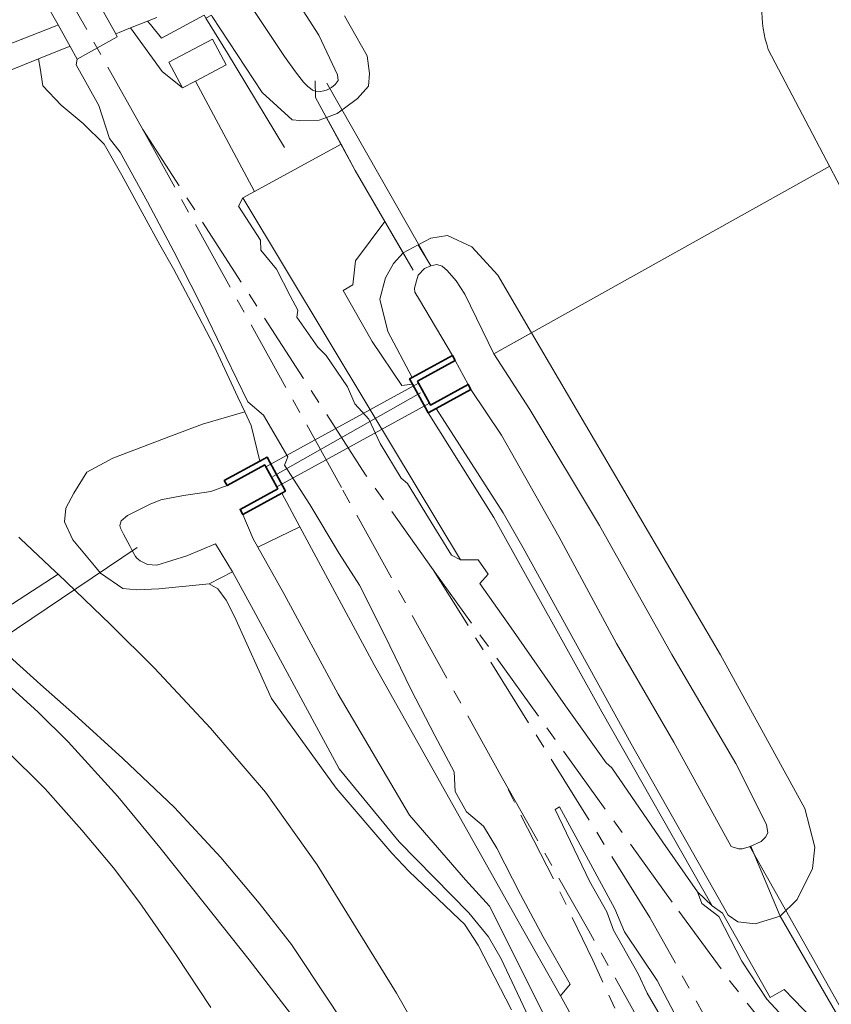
# Model space of a CAD drawing. Header units: metres. Extents: x 152610 to 160096, y 456114 to 462495.
# Tile 152 of 256: x 156635 to 156691, y 459413 to 459482. Entities that reach past the tile are written whole.
import ezdxf

# ---------------------------------------------------------------- set-up
doc = ezdxf.new("R2010")
doc.units = ezdxf.units.M
doc.header["$LTSCALE"] = 0.5
doc.linetypes.add('AM-AS-SO', pattern=[16, 10, -2, 2, -2])
for name, color, linetype, lineweight in [('B-PV-AM-AS_SPOOR_TREIN-G', 10, 'AM-AS-SO', 18), ('B-PV-GK-BESCHOEIING-G', 251, 'GK-BESCHOEIING-SO', 18), ('B-PV-GK-KADEMUUR-GV', 251, 'CONTINUOUS', 35), ('B-PV-GR-GRAS-GV', 251, 'CONTINUOUS', 13), ('B-PV-GR-GROENVOORZIENING-GV', 251, 'CONTINUOUS', 18), ('B-PV-IE-TERREINAFSCHEIDING_KUNSTMATIG_HEKWERK-G', 251, 'IE-TERREINAFSCHEIDING_KUNSTMATIG-SO', 18), ('B-PV-KW-KUNSTWERK_DUIKER-G', 251, 'CONTINUOUS', 18), ('B-PV-KW-KUNSTWERK_DUIKER-GV', 251, 'CONTINUOUS', 18), ('B-PV-OG-TERREIN_BEGROEID-GV', 251, 'CONTINUOUS', 18), ('B-PV-OG-TERREIN_OEVER-GV', 251, 'CONTINUOUS', 18), ('B-PV-OG-WATER-GV', 251, 'CONTINUOUS', 18), ('B-PV-OG-WATER_SLOOT-GV', 251, 'CONTINUOUS', 18), ('B-PV-VH-GESLOTENVERHARDING-GV', 251, 'CONTINUOUS', 18), ('B-PV-VH-GESLOTENVERHARDING_ASFALT-GV', 251, 'CONTINUOUS', 18), ('B-PV-VH-HALFVERHARDING-GV', 251, 'CONTINUOUS', 18), ('B-PV-VH-OPENVERHARDING-GV', 251, 'CONTINUOUS', 18), ('B-PV-VH-OPENVERHARDING_BETONSTRAATSTEEN-GV', 251, 'CONTINUOUS', 18), ('B-PV-VH-OPENVERHARDING_TEGEL-GV', 251, 'CONTINUOUS', 18)]:
    doc.layers.add(name, color=color, linetype=linetype, lineweight=lineweight)
doc.linetypes.add('GK-BESCHOEIING-SO', pattern='A,18,-3,[1,NLCS.SHX,S=0.6,R=0,X=0,Y=0],-3', length=24)
doc.linetypes.add('IE-TERREINAFSCHEIDING_KUNSTMATIG-SO', pattern='A,4,[82,NLCS.SHX,S=0.75,R=90,X=0,Y=0],4,-2', length=10)

msp = doc.modelspace()

# ---------------------------------------------------------------- linework, layer by layer
at = {"layer": 'B-PV-AM-AS_SPOOR_TREIN-G', "flags": 128}
for points in [[(156643.196, 459474.478), (156640.264, 459479.721), (156634.605, 459489.783), (156625.666, 459505.821), (156614.507, 459525.763), (156605.986, 459541.047), (156595.849, 459559.197), (156584.193, 459580.089), (156571.197, 459603.404), (156555.764, 459631.011), (156540.281, 459658.71), (156529.69, 459677.68), (156517.249, 459700.046), (156502.708, 459725.935), (156490.408, 459747.991), (156477.985, 459770.218), (156465.167, 459793.21), (156451.316, 459817.96), (156438.21, 459841.42), (156423.548, 459867.689), (156409.08, 459893.528), (156393.082, 459922.221), (156380.408, 459944.844), (156366.26, 459970.323), (156352.401, 459994.857), (156339.202, 460018.742), (156327.136, 460040.329), (156309.674, 460071.618), (156295.548, 460096.787), (156279.195, 460126.128), (156267.28, 460147.477), (156253.882, 460171.497), (156238.888, 460198.336), (156222.944, 460226.888), (156204.983, 460259.071), (156195.644, 460275.849), (156179.337, 460305.042), (156165.724, 460329.395), (156152.617, 460352.907)], [(156657.069, 459449.48), (156643.196, 459474.478)], [(156658.751, 459450.379), (156643.196, 459474.478)], [(156663.476, 459443.737), (156658.751, 459450.379)], [(156668.3, 459429.166), (156657.069, 459449.48)], [(156678.584, 459419.466), (156663.476, 459443.737)], [(156680.153, 459420.515), (156663.476, 459443.737)], [(156668.3, 459429.166), (156674.336, 459418.526), (156682.453, 459404.004), (156688.81, 459392.473), (156694.824, 459381.344), (156710.113, 459353.334)], [(157073.923, 458703.508), (157070.489, 458709.249), (157066.91, 458714.847), (157062.128, 458721.638), (157057.097, 458728.631), (157051.869, 458735.802), (157045.506, 458744.715), (157041.014, 458751.493), (157037.872, 458756.499), (157030.564, 458769.065), (157025.182, 458778.679), (157019.95, 458788.16), (157014.87, 458797.196), (157009.159, 458807.451), (157003.692, 458817.33), (156998.247, 458827.019), (156992.902, 458836.561), (156987.974, 458845.38), (156981.862, 458856.321), (156975.771, 458867.273), (156970.421, 458876.824), (156964.866, 458886.746), (156959.338, 458896.601), (156954.475, 458905.291), (156949.616, 458914.045), (156945.027, 458922.246), (156940.787, 458929.811), (156935.089, 458940.098), (156930.557, 458948.111), (156926.123, 458956.1), (156921.369, 458964.601), (156917.131, 458972.179), (156911.444, 458982.22), (156906.273, 458991.619), (156900.678, 459001.556), (156895.951, 459010.061), (156892.907, 459015.557), (156889.801, 459021.023), (156885.478, 459028.829), (156880.261, 459038.203), (156875.121, 459047.32), (156871.207, 459054.255), (156865.756, 459064.117), (156859.982, 459074.413), (156855.417, 459082.546), (156850.032, 459092.225), (156844.491, 459102.091), (156838.299, 459113.226), (156832.128, 459124.258), (156826.014, 459135.209), (156819.941, 459146.096), (156814.467, 459155.943), (156809.194, 459165.414), (156803.296, 459175.935), (156797.703, 459185.876), (156792.778, 459194.557), (156787.204, 459204.499), (156781.613, 459214.569), (156774.212, 459227.901), (156766.359, 459241.9), (156759.606, 459253.913), (156753.438, 459265.111), (156748.374, 459274.087), (156742.084, 459285.369), (156734.735, 459298.45), (156727.347, 459311.733), (156718.595, 459327.371), (156711.282, 459340.515), (156706.367, 459349.318), (156698.572, 459363.303), (156693.708, 459372.796), (156689.638, 459381.578), (156686.692, 459388.533), (156683.273, 459396.713), (156678.507, 459407.918), (156674.622, 459416.467), (156672.222, 459421.438), (156668.3, 459429.166)], [(156758.255, 459333.345), (156753.737, 459341.318), (156751.633, 459344.838), (156749.067, 459348.759), (156746.164, 459352.911), (156742.117, 459358.1), (156736.313, 459364.732), (156731.24, 459369.888), (156725.471, 459375.166), (156712.864, 459386.142), (156698.16, 459399.389), (156693.186, 459404.421), (156688.338, 459409.762), (156684.207, 459414.994), (156680.153, 459420.515)], [(156969.105, 458899.441), (156759.271, 459274.788), (156678.584, 459419.466)]]:
    msp.add_lwpolyline(points, dxfattribs=at)
at = {"layer": 'B-PV-GK-BESCHOEIING-G', "flags": 128}
msp.add_lwpolyline([(156888.276, 459480.51), (156878.931, 459484.611), (156862.363, 459491.874), (156861.428, 459493.841), (156860.384, 459495.48), (156859.012, 459497.364), (156858.216, 459498.211), (156857.229, 459499.138), (156856.27, 459499.765), (156855.775, 459500), (156845.894, 459504.253), (156817.992, 459515.349), (156815.555, 459516.216), (156815.377, 459516.251), (156815.07, 459516.299), (156814.761, 459516.331), (156814.45, 459516.347), (156814.139, 459516.347), (156813.828, 459516.331), (156813.518, 459516.3), (156813.211, 459516.252), (156812.906, 459516.189), (156812.605, 459516.11), (156812.309, 459516.015), (156812.018, 459515.906), (156811.732, 459515.782), (156811.454, 459515.643), (156811.183, 459515.49), (156810.92, 459515.324), (156810.666, 459515.144), (156810.422, 459514.951), (156810.188, 459514.747), (156809.964, 459514.53), (156803.199, 459500), (156799.554, 459492.178), (156796.588, 459485.687), (156782.191, 459477.527), (156781.147, 459479.439), (156761.395, 459468.476), (156762.439, 459466.618), (156755.5, 459462.744), (156742.579, 459455.298), (156740.051, 459459.861), (156726.61, 459452.496), (156729.22, 459447.743), (156720.752, 459443.044), (156715.536, 459439.229), (156714.58, 459438.542), (156714.323, 459438.398), (156714.058, 459438.267), (156713.786, 459438.151), (156713.509, 459438.05), (156713.226, 459437.964), (156712.94, 459437.894), (156712.649, 459437.839), (156712.357, 459437.8), (156712.062, 459437.777), (156711.767, 459437.769), (156711.472, 459437.778), (156711.178, 459437.803), (156710.885, 459437.843), (156710.595, 459437.899), (156710.309, 459437.971), (156710.027, 459438.058), (156709.75, 459438.161), (156709.478, 459438.278), (156709.214, 459438.41), (156708.957, 459438.556), (156708.709, 459438.715), (156708.469, 459438.888), (156708.24, 459439.073), (156708.02, 459439.271), (156707.812, 459439.48), (156707.615, 459439.7), (156707.43, 459439.93), (156707.259, 459440.17), (156707.19, 459440.275), (156700.828, 459453.357), (156695.962, 459462.755), (156686.865, 459480.077), (156686.753, 459480.435), (156686.656, 459480.797), (156686.575, 459481.163), (156686.51, 459481.533), (156686.46, 459481.904), (156686.427, 459482.278), (156686.409, 459482.652), (156686.407, 459483.027), (156686.422, 459483.402), (156686.452, 459483.776), (156686.498, 459484.148), (156686.56, 459484.518), (156686.638, 459484.885), (156686.731, 459485.248), (156686.84, 459485.607), (156686.964, 459485.961), (156687.103, 459486.309), (156687.256, 459486.651), (156687.424, 459486.986), (156687.606, 459487.314), (156687.803, 459487.634), (156688.012, 459487.945), (156688.235, 459488.246), (156688.47, 459488.538), (156688.717, 459488.82), (156688.976, 459489.091), (156689.247, 459489.35), (156689.528, 459489.598), (156689.779, 459489.802), (156698.387, 459493.543), (156709.099, 459498.357), (156712.521, 459500), (156721.39, 459503.658), (156722.47, 459504.374), (156736.56, 459515.155), (156760.691, 459532.7), (156774.561, 459542.718), (156776.281, 459543.288), (156777.707, 459543.513), (156780.077, 459543.331), (156781.502, 459542.884), (156781.527, 459542.879), (156781.831, 459542.809), (156782.134, 459542.731), (156782.434, 459542.645), (156782.732, 459542.552), (156783.028, 459542.451), (156783.321, 459542.342), (156783.611, 459542.226), (156877.333, 459505.092), (156883.582, 459502.616), (156885.438, 459501.88), (156890.814, 459500), (156898.725, 459496.942), (156900.596, 459492.624), (156904.741, 459491.125), (156918.71, 459485.788), (156926.554, 459482.88), (156930.771, 459473.924), (156931.325, 459473.718), (156978.773, 459452.395), (156980.241, 459451.759), (156976.047, 459441.998), (156955.671, 459451.168), (156928.955, 459462.602), (156917.556, 459467.691), (156912.805, 459469.766), (156898.969, 459475.632), (156893.61, 459478.136)], close=True, dxfattribs=at)
at = {"layer": 'B-PV-GK-KADEMUUR-GV', "flags": 128}
for points in [[(156662.369, 459456.902), (156664.999, 459458.344), (156664.807, 459458.695), (156662.013, 459457.164), (156661.826, 459457.061), (156662.018, 459456.71), (156662.931, 459455.044), (156663.124, 459454.693), (156663.674, 459454.995), (156666.105, 459456.328), (156665.913, 459456.678), (156663.282, 459455.236), (156663.21, 459455.368), (156662.441, 459456.77)], [(156653.167, 459449.234), (156652.975, 459449.585), (156652.062, 459451.251), (156651.869, 459451.602), (156651.369, 459451.328), (156648.888, 459449.967), (156649.08, 459449.617), (156651.711, 459451.059), (156651.783, 459450.927), (156652.552, 459449.525), (156652.624, 459449.393), (156649.994, 459447.951), (156650.186, 459447.6), (156652.902, 459449.089)]]:
    msp.add_lwpolyline(points, close=True, dxfattribs=at)
at = {"layer": 'B-PV-GR-GRAS-GV', "flags": 128}
for points in [[(156645.024, 459479.175), (156648.069, 459480.798), (156649.024, 459479.007), (156646.882, 459477.865), (156650.993, 459470.151), (156657.04, 459473.448), (156656.016, 459475.327), (156655.51, 459475.138), (156654.169, 459475.108), (156653.622, 459475.161), (156651.538, 459477.071), (156648.052, 459482.379), (156648.002, 459482.477), (156647.592, 459482.267), (156647.472, 459482.46), (156644.513, 459480.852), (156643.732, 459481.808), (156643.535, 459482.049), (156642.339, 459481.576), (156644.548, 459478.522), (156645.979, 459477.384)], [(156660.309, 459460.388), (156659.739, 459462.632), (156660.145, 459464.116), (156660.69, 459465.13), (156661.365, 459465.868), (156660.101, 459468.053), (156658.039, 459465.307), (156657.859, 459463.628), (156657.179, 459463.234), (156659.215, 459459.669), (156661.275, 459456.602), (156662.018, 459456.71), (156661.826, 459457.061), (156662.013, 459457.164)], [(156663.124, 459454.693), (156667.706, 459447.377), (156675.251, 459433.821), (156682.949, 459420.279), (156683.673, 459419.748), (156687.004, 459413.874), (156687.972, 459414.433), (156694.661, 459407.508), (156687.7, 459419.559), (156685.937, 459419.014), (156684.733, 459419.149), (156684.06, 459419.627), (156677.299, 459431.59), (156669.744, 459445.264), (156668.355, 459447.716), (156663.674, 459454.995)]]:
    msp.add_lwpolyline(points, close=True, dxfattribs=at)
at = {"layer": 'B-PV-GR-GROENVOORZIENING-GV', "flags": 128}
for points in [[(156651.369, 459451.328), (156651.869, 459451.602), (156652.062, 459451.251), (156652.975, 459449.585), (156653.167, 459449.234), (156652.902, 459449.089), (156654.169, 459446.732), (156659.349, 459437.094), (156669.404, 459419.188), (156672.359, 459413.975), (156673.023, 459414.789), (156671.141, 459418.113), (156669.554, 459421.066), (156667.917, 459424.304), (156666.983, 459425.842), (156665.786, 459426.845), (156664.994, 459428.243), (156664.924, 459429.616), (156663.577, 459432.174), (156661.937, 459435.354), (156660.075, 459439.195), (156658.33, 459442.665), (156656.915, 459444.881), (156654.847, 459448.302), (156653.101, 459451.05), (156653.316, 459451.631), (156651.613, 459454.539), (156650.529, 459455.463), (156648.994, 459458.642), (156647.145, 459462.451), (156645.357, 459465.952), (156643.521, 459469.428), (156641.612, 459472.894), (156640.864, 459473.845), (156640.127, 459476.163), (156638.536, 459479.008), (156638.616, 459479.389), (156638.121, 459480.285), (156637.953, 459480.226), (156635.916, 459479.415), (156636.024, 459478.769), (156636.231, 459477.533), (156637.496, 459476.193), (156639.04, 459474.913), (156640.509, 459473.466), (156641.728, 459471.289), (156643.292, 459468.425), (156644.395, 459466.435), (156645.33, 459464.755), (156646.6, 459462.372), (156648.165, 459459.4), (156649.837, 459455.801), (156650.322, 459454.759), (156650.761, 459453.817)], [(156665.372, 459444.439), (156659.052, 459454.957), (156650.187, 459469.711), (156649.868, 459469.134), (156651.412, 459466.752), (156651.439, 459466.055), (156652.523, 459464.737), (156653.491, 459462.871), (156654.028, 459461.862), (156653.949, 459461.387), (156655.426, 459459.294), (156656.005, 459458.697), (156657.496, 459456.517), (156657.996, 459455.336), (156658.98, 459454.245), (156659.769, 459452.55), (156661.242, 459450.127), (156661.669, 459449.753), (156663.148, 459447.357), (156664.759, 459444.765)], [(156677.789, 459415.518), (156678.412, 459414.162), (156680.486, 459410.612), (156682.062, 459407.677), (156683.133, 459406.361), (156683.526, 459405.102), (156684.206, 459403.82), (156685.673, 459401.148), (156687.014, 459401.694), (156685.181, 459405.11), (156684.294, 459405.548), (156682.024, 459410.038), (156681.425, 459410.577), (156680.548, 459412.316), (156679.106, 459415.056), (156676.836, 459418.445), (156676.161, 459420.059), (156674.141, 459423.766), (156672.279, 459427.177), (156671.975, 459426.991), (156674.377, 459421.989), (156675.596, 459419.845), (156676.046, 459418.576)], [(156681.91, 459421.256), (156682.213, 459420.425), (156683.399, 459419.535), (156685.015, 459416.395), (156686.766, 459413.759), (156689.092, 459411.229), (156689.659, 459411.041), (156689.892, 459410.247), (156693, 459406.713), (156696.416, 459403.27), (156701.115, 459398.79), (156705.221, 459395.24), (156707.135, 459393.485), (156708.053, 459394.513), (156708.015, 459394.55), (156694.93, 459407.043), (156694.661, 459407.508), (156687.972, 459414.433), (156687.004, 459413.874), (156683.673, 459419.748), (156682.949, 459420.279)]]:
    msp.add_lwpolyline(points, close=True, dxfattribs=at)
at = {"layer": 'B-PV-IE-TERREINAFSCHEIDING_KUNSTMATIG_HEKWERK-G', "flags": 128}
for points in [[(156647.472, 459482.46), (156647.592, 459482.267), (156649.113, 459479.819), (156653.094, 459473.224)], [(156643.732, 459481.808), (156644.513, 459480.852)], [(156636.024, 459478.769), (156636.231, 459477.533)], [(156651.369, 459451.328), (156650.761, 459453.817), (156650.322, 459454.759), (156649.837, 459455.801), (156648.165, 459459.4), (156646.6, 459462.372), (156645.33, 459464.755), (156644.395, 459466.435), (156643.292, 459468.425), (156641.728, 459471.289), (156640.509, 459473.466), (156639.04, 459474.913), (156637.496, 459476.193), (156636.231, 459477.533)], [(156655.241, 459477.874), (156655.253, 459476.726), (156658.032, 459471.63), (156662.065, 459464.658)], [(156708.053, 459394.513), (156694.93, 459407.043), (156694.661, 459407.508), (156687.7, 459419.559), (156686.049, 459423.475), (156685.642, 459424.44)]]:
    msp.add_lwpolyline(points, dxfattribs=at)
at = {"layer": 'B-PV-KW-KUNSTWERK_DUIKER-G', "flags": 128}
for points in [[(156656.036, 459477.718), (156663.297, 459464.963)], [(156691.148, 459471.922), (156667.703, 459458.818)], [(156662.588, 459456.102), (156652.277, 459450.257)], [(156642.801, 459445.295), (156624.925, 459433.247)], [(156685.572, 459424.408), (156711.989, 459377.5)]]:
    msp.add_lwpolyline(points, dxfattribs=at)
at = {"layer": 'B-PV-KW-KUNSTWERK_DUIKER-GV', "flags": 128}
msp.add_lwpolyline([(156651.783, 459450.927), (156652.552, 459449.525), (156663.21, 459455.368), (156662.441, 459456.77)], close=True, dxfattribs=at)
at = {"layer": 'B-PV-OG-TERREIN_BEGROEID-GV', "flags": 128}
for points in [[(156644.17, 459482.3), (156643.535, 459482.049), (156643.732, 459481.808), (156644.513, 459480.852), (156647.472, 459482.46)], [(156668.947, 459413.012), (156666.61, 459417.515), (156665.666, 459418.997), (156665.3, 459419.323), (156661.767, 459422.7), (156660.575, 459423.94), (156656.689, 459428.477), (156652.183, 459434.749), (156649.599, 459440.473), (156649.009, 459441.607), (156648.432, 459442.407), (156647.837, 459442.766), (156644.31, 459442.396), (156642.778, 459442.336), (156641.793, 459442.441), (156640.256, 459443.502), (156639.823, 459444.017), (156638.305, 459445.82), (156637.726, 459447.076), (156637.831, 459448.034), (156638.374, 459449.076), (156639.299, 459450.556), (156641.1, 459451.521), (156645.21, 459453.083), (156647.356, 459453.898), (156650.322, 459454.759), (156649.837, 459455.801), (156648.165, 459459.4), (156646.6, 459462.372), (156645.33, 459464.755), (156644.395, 459466.435), (156643.292, 459468.425), (156641.728, 459471.289), (156640.509, 459473.466), (156639.04, 459474.913), (156637.496, 459476.193), (156636.231, 459477.533), (156636.024, 459478.769), (156635.916, 459479.415), (156632.965, 459478.239)], [(156634.553, 459446.019), (156634.671, 459445.907), (156637.114, 459443.601), (156637.285, 459443.437), (156640.952, 459439.917), (156644.005, 459436.877), (156647.917, 459432.672), (156651.77, 459428.202), (156655.366, 459423.127), (156660.912, 459414.175), (156666.142, 459404.984)], [(156647.945, 459413.163), (156645.544, 459416.795), (156642.994, 459420.483), (156641.162, 459422.922), (156638.942, 459425.561), (156636.39, 459428.447), (156633.6, 459431.205)]]:
    msp.add_lwpolyline(points, dxfattribs=at)
at = {"layer": 'B-PV-OG-TERREIN_OEVER-GV', "flags": 128}
for points in [[(156653.144, 459484.757), (156655.478, 459481.068), (156656.795, 459478.293), (156656.846, 459477.914), (156656.636, 459477.635), (156656.367, 459477.417), (156656.072, 459477.259), (156655.838, 459477.187), (156655.574, 459477.132), (156655.248, 459477.163), (156655.043, 459477.239), (156654.896, 459477.34), (156654.713, 459477.495), (156654.427, 459477.792), (156654.251, 459477.997), (156653.866, 459478.503), (156653.088, 459479.591), (156650.522, 459483.411)], [(156648.052, 459482.379), (156651.538, 459477.071), (156653.622, 459475.161), (156654.169, 459475.108), (156655.51, 459475.138), (156656.016, 459475.327), (156656.767, 459475.607), (156657.28, 459475.984), (156658.187, 459476.65), (156658.951, 459477.499), (156659.031, 459478.402), (156658.864, 459479.633), (156657.27, 459482.42)], [(156691.465, 459370.565), (156689.265, 459375.198), (156686.981, 459380.34), (156684.582, 459385.882), (156682.67, 459390.568), (156682.087, 459391.867), (156679.497, 459398.121), (156676.978, 459403.678), (156674.608, 459409.022), (156672.947, 459412.937), (156672.359, 459413.975), (156669.404, 459419.188), (156659.349, 459437.094), (156654.169, 459446.732), (156651.236, 459445.318), (156653.041, 459442.079), (156656.827, 459435.045), (156661.813, 459426.61), (156665.728, 459422.077), (156667.395, 459420.247), (156673.081, 459408.911), (156678.022, 459397.883), (156684.713, 459381.671), (156697.033, 459358.086)], [(156672.237, 459408.034), (156668.206, 459416.575), (156667.342, 459418.096), (156665.953, 459419.782), (156661.09, 459424.73), (156656.909, 459429.83), (156650.936, 459440.926), (156649.451, 459443.59), (156647.837, 459442.766), (156648.432, 459442.407), (156649.009, 459441.607), (156649.599, 459440.473), (156652.183, 459434.749), (156656.689, 459428.477), (156660.575, 459423.94), (156661.767, 459422.7), (156665.3, 459419.323), (156665.666, 459418.997), (156666.61, 459417.515), (156668.947, 459413.012)]]:
    msp.add_lwpolyline(points, dxfattribs=at)
for points in [[(156662.412, 459466.424), (156663.297, 459464.963), (156663.729, 459465.06), (156664.089, 459464.948), (156664.455, 459464.64), (156665.068, 459463.914), (156665.679, 459462.988), (156667.703, 459458.817), (156670.339, 459460.28), (156667.979, 459464.304), (156666.16, 459466.301), (156664.461, 459467.087), (156663.295, 459466.885)], [(156661.365, 459465.868), (156660.69, 459465.13), (156660.145, 459464.116), (156659.739, 459462.632), (156660.309, 459460.388), (156662.013, 459457.164), (156664.807, 459458.695), (156662.504, 459462.577), (156662.198, 459463.124), (156662.159, 459463.403), (156662.305, 459463.926), (156662.417, 459464.302), (156662.866, 459464.774), (156663.297, 459464.963), (156662.412, 459466.424)], [(156686.049, 459423.475), (156687.7, 459419.559), (156688.89, 459420.718), (156689.955, 459422.885), (156690.12, 459424.356), (156689.411, 459427.056), (156683.517, 459437.807), (156670.339, 459460.28), (156667.703, 459458.817), (156670.213, 459454.92), (156675.073, 459446.823), (156680.125, 459437.825), (156684.607, 459430.215), (156686.747, 459425.958), (156686.824, 459425.376), (156686.675, 459425.075), (156686.376, 459424.773), (156685.642, 459424.44)], [(156685.457, 459424.356), (156685.044, 459424.242), (156684.781, 459424.241), (156684.273, 459424.408), (156680.262, 459431.701), (156676.27, 459438.58), (156672.239, 459446.06), (156668.228, 459453.146), (156666.105, 459456.328), (156663.674, 459454.995), (156668.355, 459447.716), (156669.744, 459445.264), (156677.299, 459431.59), (156684.06, 459419.627), (156684.733, 459419.149), (156685.937, 459419.014), (156687.7, 459419.559), (156686.049, 459423.475), (156685.642, 459424.44)], [(156647.356, 459453.898), (156645.21, 459453.083), (156641.1, 459451.521), (156639.299, 459450.556), (156638.374, 459449.076), (156637.831, 459448.034), (156637.726, 459447.076), (156638.305, 459445.82), (156639.823, 459444.017), (156640.256, 459443.502), (156641.793, 459442.441), (156642.778, 459442.336), (156644.31, 459442.396), (156647.837, 459442.766), (156649.451, 459443.59), (156648.273, 459445.55), (156646.281, 459444.721), (156644.167, 459444.057), (156643.522, 459444.098), (156643.021, 459444.36), (156642.785, 459444.559), (156642.685, 459444.673), (156642.486, 459445.035), (156642.314, 459445.354), (156641.842, 459446.231), (156641.637, 459446.638), (156641.595, 459446.821), (156641.683, 459447.166), (156642.127, 459447.534), (156643.707, 459448.327), (156644.464, 459448.629), (156646.04, 459448.913), (156647.491, 459449.141), (156647.936, 459449.21), (156649.08, 459449.617), (156648.888, 459449.967), (156651.369, 459451.328), (156650.761, 459453.817), (156650.322, 459454.759)], [(156650.186, 459447.6), (156650.911, 459445.9), (156651.236, 459445.318), (156654.169, 459446.732), (156652.902, 459449.089)]]:
    msp.add_lwpolyline(points, close=True, dxfattribs=at)
at = {"layer": 'B-PV-OG-WATER-GV', "flags": 128}
for points in [[(156652.396, 459484.373), (156652.3, 459484.559), (156651.143, 459483.966), (156651.239, 459483.779), (156650.522, 459483.411), (156653.088, 459479.591), (156653.866, 459478.503), (156654.251, 459477.997), (156654.427, 459477.792), (156654.713, 459477.495), (156654.896, 459477.34), (156655.043, 459477.239), (156655.248, 459477.163), (156655.574, 459477.132), (156655.838, 459477.187), (156656.072, 459477.259), (156656.367, 459477.417), (156656.636, 459477.635), (156656.846, 459477.914), (156656.795, 459478.293), (156655.478, 459481.068), (156653.144, 459484.757)], [(156686.376, 459424.773), (156686.675, 459425.075), (156686.824, 459425.376), (156686.747, 459425.958), (156684.607, 459430.215), (156680.125, 459437.825), (156675.073, 459446.823), (156670.213, 459454.92), (156667.703, 459458.817), (156665.679, 459462.988), (156665.068, 459463.914), (156664.455, 459464.64), (156664.089, 459464.948), (156663.729, 459465.06), (156663.297, 459464.963), (156662.866, 459464.774), (156662.417, 459464.302), (156662.305, 459463.926), (156662.159, 459463.403), (156662.198, 459463.124), (156662.504, 459462.577), (156664.807, 459458.695), (156664.999, 459458.344), (156665.913, 459456.678), (156666.105, 459456.328), (156668.228, 459453.146), (156672.239, 459446.06), (156676.27, 459438.58), (156680.262, 459431.701), (156684.273, 459424.408), (156684.781, 459424.241), (156685.044, 459424.242), (156685.457, 459424.356), (156685.642, 459424.44)], [(156662.441, 459456.77), (156663.21, 459455.368), (156663.282, 459455.236), (156665.913, 459456.678), (156664.999, 459458.344), (156662.369, 459456.902)]]:
    msp.add_lwpolyline(points, close=True, dxfattribs=at)
msp.add_lwpolyline([(156673.081, 459408.911), (156667.395, 459420.247), (156665.728, 459422.077), (156661.813, 459426.61), (156656.827, 459435.045), (156653.041, 459442.079), (156651.236, 459445.318), (156650.911, 459445.9), (156650.186, 459447.6), (156649.994, 459447.951), (156652.624, 459449.393), (156652.552, 459449.525), (156651.783, 459450.927), (156651.711, 459451.059), (156649.08, 459449.617), (156647.936, 459449.21), (156647.491, 459449.141), (156646.04, 459448.913), (156644.464, 459448.629), (156643.707, 459448.327), (156642.127, 459447.534), (156641.683, 459447.166), (156641.595, 459446.821), (156641.637, 459446.638), (156641.842, 459446.231), (156642.314, 459445.354), (156642.486, 459445.035), (156642.685, 459444.673), (156642.785, 459444.559), (156643.021, 459444.36), (156643.522, 459444.098), (156644.167, 459444.057), (156646.281, 459444.721), (156648.273, 459445.55), (156649.451, 459443.59), (156650.936, 459440.926), (156656.909, 459429.83), (156661.09, 459424.73), (156665.953, 459419.782), (156667.342, 459418.096), (156668.206, 459416.575), (156672.237, 459408.034)], dxfattribs=at)
at = {"layer": 'B-PV-OG-WATER_SLOOT-GV', "flags": 128}
msp.add_lwpolyline([(156686.427, 459482.278), (156686.46, 459481.904), (156686.51, 459481.533), (156686.575, 459481.163), (156686.656, 459480.797), (156686.753, 459480.435), (156686.865, 459480.077), (156695.962, 459462.756)], dxfattribs=at)
at = {"layer": 'B-PV-VH-GESLOTENVERHARDING-GV', "flags": 128}
for points in [[(156637.102, 459482.13), (156637.29, 459481.791), (156638.121, 459480.285), (156638.616, 459479.389), (156641.42, 459480.961), (156641.306, 459481.165), (156640.353, 459482.873), (156638.43, 459486.319), (156637.922, 459487.228), (156635.113, 459485.67), (156635.363, 459485.225)], [(156662.931, 459455.044), (156662.018, 459456.71), (156661.275, 459456.602), (156659.215, 459459.669), (156657.179, 459463.234), (156657.859, 459463.628), (156658.039, 459465.307), (156660.101, 459468.053), (156658.032, 459471.63), (156657.04, 459473.448), (156650.993, 459470.151), (156650.187, 459469.711), (156659.052, 459454.957), (156665.372, 459444.439), (156666.611, 459444.44), (156667.313, 459443.424), (156666.723, 459442.785), (156668.911, 459439.677), (156672.706, 459434.236), (156675.551, 459430.246), (156675.938, 459429.912), (156679.496, 459424.713), (156681.91, 459421.256), (156682.949, 459420.279), (156675.251, 459433.821), (156667.706, 459447.377), (156663.124, 459454.693)]]:
    msp.add_lwpolyline(points, close=True, dxfattribs=at)
at = {"layer": 'B-PV-VH-GESLOTENVERHARDING_ASFALT-GV', "flags": 128}
for points in [[(156632.415, 459479.886), (156637.081, 459481.704), (156637.29, 459481.791), (156637.102, 459482.13), (156635.363, 459485.225)], [(156634.096, 459441.361), (156637.285, 459443.437), (156637.114, 459443.601), (156634.671, 459445.907), (156634.553, 459446.019)], [(156666.142, 459404.984), (156660.912, 459414.175), (156655.366, 459423.127), (156651.77, 459428.202), (156647.917, 459432.672), (156644.005, 459436.877), (156640.952, 459439.917), (156637.285, 459443.437), (156634.096, 459441.361), (156631.607, 459439.742), (156631.634, 459439.717), (156632.175, 459439.226), (156636.068, 459435.726), (156638.441, 459433.639), (156641.809, 459430.568), (156645.418, 459427.143), (156648.649, 459423.647), (156651.331, 459420.462), (156653.588, 459417.574), (156656.246, 459413.542), (156657.851, 459411.1)], [(156630.267, 459438.869), (156627.252, 459436.907), (156628.161, 459436.114), (156629.548, 459434.87), (156633.6, 459431.205), (156636.39, 459428.447), (156638.942, 459425.561), (156641.162, 459422.922), (156642.994, 459420.483), (156645.544, 459416.795), (156647.945, 459413.163)], [(156653.969, 459412.151), (156650.612, 459416.495), (156647.575, 459420.338), (156644.376, 459424.345), (156641.456, 459427.907), (156637.982, 459431.731), (156635.889, 459433.8), (156631.949, 459437.382), (156631.15, 459438.082), (156630.356, 459438.789), (156630.267, 459438.869)]]:
    msp.add_lwpolyline(points, dxfattribs=at)
at = {"layer": 'B-PV-VH-HALFVERHARDING-GV', "flags": 128}
msp.add_lwpolyline([(156689.092, 459411.229), (156686.766, 459413.759), (156685.015, 459416.395), (156683.399, 459419.535), (156682.213, 459420.425), (156681.91, 459421.256), (156679.496, 459424.713), (156675.938, 459429.912), (156675.551, 459430.246), (156672.706, 459434.236), (156668.911, 459439.677), (156666.723, 459442.785), (156667.313, 459443.424), (156666.611, 459444.44), (156665.372, 459444.439), (156664.759, 459444.765), (156663.148, 459447.357), (156661.669, 459449.753), (156661.242, 459450.127), (156659.769, 459452.55), (156658.98, 459454.245), (156657.996, 459455.336), (156657.496, 459456.517), (156656.005, 459458.697), (156655.426, 459459.294), (156653.949, 459461.387), (156654.028, 459461.862), (156653.491, 459462.871), (156652.523, 459464.737), (156651.439, 459466.055), (156651.412, 459466.752), (156649.868, 459469.134), (156650.187, 459469.711), (156650.993, 459470.151), (156646.882, 459477.865), (156645.979, 459477.384), (156644.548, 459478.522), (156642.339, 459481.576), (156641.54, 459481.26), (156641.306, 459481.165), (156641.42, 459480.961), (156638.616, 459479.389), (156638.536, 459479.008), (156640.127, 459476.163), (156640.864, 459473.845), (156641.612, 459472.894), (156643.521, 459469.428), (156645.357, 459465.952), (156647.145, 459462.451), (156648.994, 459458.642), (156650.529, 459455.463), (156651.613, 459454.539), (156653.316, 459451.631), (156653.101, 459451.05), (156654.847, 459448.302), (156656.915, 459444.881), (156658.33, 459442.665), (156660.075, 459439.195), (156661.937, 459435.354), (156663.577, 459432.174), (156664.924, 459429.616), (156664.994, 459428.243), (156665.786, 459426.845), (156666.983, 459425.842), (156667.917, 459424.304), (156669.554, 459421.066), (156671.141, 459418.113), (156673.023, 459414.789), (156672.359, 459413.975), (156672.947, 459412.937)], dxfattribs=at)
msp.add_lwpolyline([(156674.141, 459423.766), (156676.161, 459420.059), (156676.836, 459418.445), (156679.106, 459415.056), (156680.548, 459412.316), (156681.425, 459410.577), (156682.024, 459410.038), (156684.294, 459405.548), (156685.181, 459405.11), (156687.014, 459401.694), (156685.673, 459401.148), (156684.206, 459403.82), (156683.526, 459405.102), (156683.133, 459406.361), (156682.062, 459407.677), (156680.486, 459410.612), (156678.412, 459414.162), (156677.789, 459415.518), (156676.046, 459418.576), (156675.596, 459419.845), (156674.377, 459421.989), (156671.975, 459426.991), (156672.279, 459427.177)], close=True, dxfattribs=at)
at = {"layer": 'B-PV-VH-OPENVERHARDING-GV', "flags": 128}
msp.add_lwpolyline([(156646.882, 459477.865), (156649.024, 459479.007), (156648.069, 459480.798), (156645.024, 459479.175), (156645.979, 459477.384)], close=True, dxfattribs=at)
at = {"layer": 'B-PV-VH-OPENVERHARDING_BETONSTRAATSTEEN-GV', "flags": 128}
msp.add_lwpolyline([(156657.851, 459411.1), (156656.246, 459413.542), (156653.588, 459417.574), (156651.331, 459420.462), (156648.649, 459423.647), (156645.418, 459427.143), (156641.809, 459430.568), (156638.441, 459433.639), (156636.068, 459435.726), (156632.175, 459439.226), (156631.634, 459439.717), (156631.607, 459439.742), (156630.267, 459438.869), (156630.356, 459438.789), (156631.15, 459438.082), (156631.949, 459437.382), (156635.889, 459433.8), (156637.982, 459431.731), (156641.456, 459427.907), (156644.376, 459424.345), (156647.575, 459420.338), (156650.612, 459416.495), (156653.969, 459412.151)], dxfattribs=at)
at = {"layer": 'B-PV-VH-OPENVERHARDING_TEGEL-GV', "flags": 128}
for points in [[(156640.353, 459482.873), (156641.306, 459481.165), (156641.54, 459481.26), (156642.339, 459481.576), (156643.535, 459482.049), (156644.17, 459482.3)], [(156632.965, 459478.239), (156635.916, 459479.415), (156637.953, 459480.226), (156638.121, 459480.285), (156637.29, 459481.791), (156637.081, 459481.704), (156632.415, 459479.886)]]:
    msp.add_lwpolyline(points, dxfattribs=at)

doc.saveas('drawing.dxf')
